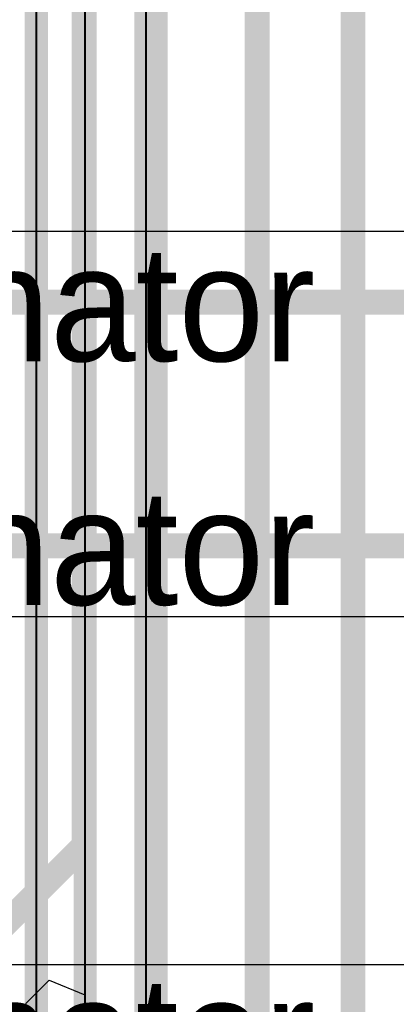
# Model space of a CAD drawing. Header units: millimetres. Extents: x 138 to 555, y 26 to 334.
# Tile 87 of 256: x 339.64 to 341.6, y 110.64 to 115.77. Entities that reach past the tile are written whole.
import ezdxf

# ---------------------------------------------------------------- set-up
doc = ezdxf.new("R2010")
doc.units = ezdxf.units.MM
for name, color, linetype in [('BottomLayer', 5, 'Continuous'), ('Mechanical27', 56, 'Continuous'), ('TopLayer', 1, 'Continuous'), ('TopOverlay', 2, 'Continuous')]:
    doc.layers.add(name, color=color, linetype=linetype)

# ---------------------------------------------------------------- blocks, each defined once
blk = doc.blocks.new('CON_SAMTEC_TST_117_01_T_D_519')
at = {"layer": 'Mechanical27', "const_width": 0.01}
for points in [[(0.9525, 4.445), (24.13, 4.445)], [(-25.146, 4.191), (25.146, 4.191)], [(-24.8285, 3.8735), (24.8285, 3.8735)]]:
    blk.add_lwpolyline(points, dxfattribs=at)
at = {"layer": 'TopOverlay', "const_width": 0.12}
for points in [[(0.9525, 4.445), (24.13, 4.445)], [(-25.146, 4.191), (25.146, 4.191)], [(-24.8285, 3.8735), (24.8285, 3.8735)]]:
    blk.add_lwpolyline(points, dxfattribs=at)

msp = doc.modelspace()

# ---------------------------------------------------------------- linework, layer by layer
at = {"layer": 'BottomLayer'}
for p, q in [((338.9826, 109.9597), (339.793, 110.7701)), ((339.793, 110.7701), (339.9777, 110.6936)), ((339.9777, 110.6936), (339.9777, 91.9588))]:
    msp.add_line(p, q, dxfattribs=at)
at = {"layer": 'BottomLayer', "const_width": 0.13}
for points in [[(339.9745, 111.4723), (339.9745, 126.9338)], [(340.3459, 91.9588), (340.3459, 126.6353)], [(340.8769, 93.5957), (340.8769, 126.2811)], [(341.3765, 95.8438), (341.3765, 125.9243)], [(338.6144, 110.1122), (339.9745, 111.4723)]]:
    msp.add_lwpolyline(points, dxfattribs=at)
at = {"layer": 'BottomLayer', "const_width": 0.065}
msp.add_lwpolyline([(339.942, 111.4723, 1), (340.007, 111.4723, 1)], format="xyb", close=True, dxfattribs=at)
msp.add_lwpolyline([(339.942, 111.4723, 1), (340.007, 111.4723, 1)], format="xyb", close=True, dxfattribs=at)
at = {"layer": 'TopLayer'}
for p, q in [((341.7547, 114.6705), (339.1933, 114.6705)), ((339.3322, 112.6642), (342.0317, 112.6642)), ((342.0434, 110.8505), (339.1933, 110.8505))]:
    msp.add_line(p, q, dxfattribs=at)
at = {"layer": 'TopLayer', "const_width": 0.13}
for points in [[(338.6433, 114.3024), (342.9005, 114.3024)], [(338.6383, 113.0324), (344.1705, 113.0324)]]:
    msp.add_lwpolyline(points, dxfattribs=at)

# ---------------------------------------------------------------- block references
at = {"rotation": 90}
msp.add_blockref('CON_SAMTEC_TST_117_01_T_D_519', (344.1705, 93.9824), dxfattribs=at)

# ---------------------------------------------------------------- texts
at = {"layer": 'Mechanical27'}
for p in [(337.2104, 113.9952), (337.2104, 112.7252), (337.2104, 110.1852)]:
    msp.add_text('.designator', height=0.599999, dxfattribs=at).set_placement(p)

doc.saveas('drawing.dxf')
